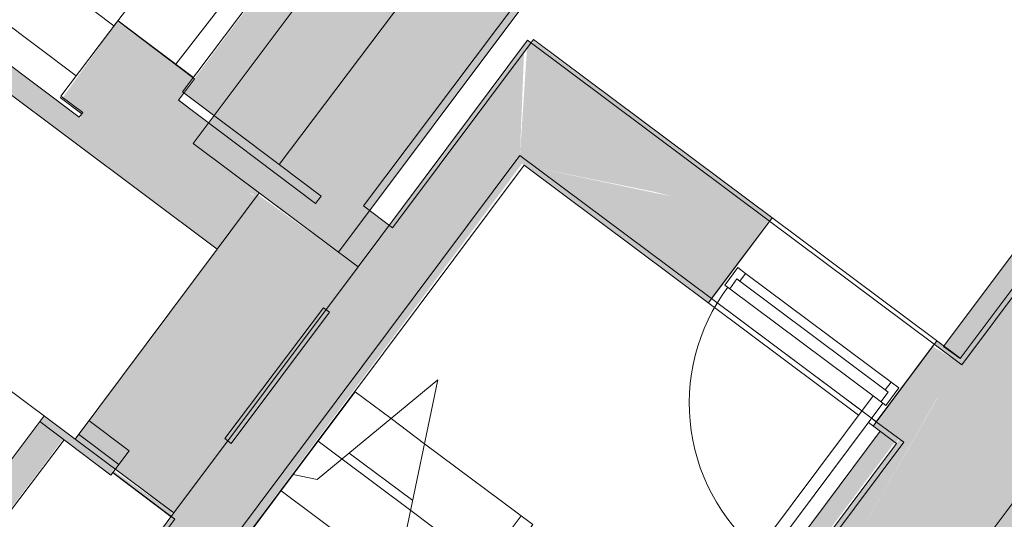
# Model space of a CAD drawing. Header units: millimetres. Extents: x -113904 to 3141, y -34200 to 59129.
# Tile 9 of 72: x -60078 to -56010, y -27416 to -25351. Entities that reach past the tile are written whole.
import ezdxf

# ---------------------------------------------------------------- set-up
doc = ezdxf.new("R2010")
doc.units = ezdxf.units.MM
doc.linetypes.add('Hidden', pattern=[7143.75, 4762.5, -2381.25])
doc.layers.add('0-1', color=7, linetype='Continuous', lineweight=5)
for name, color, linetype, lineweight, true_color in [('_Above_ Nosing Lines-1', 7, 'Continuous', 9, 0xaaaaaa), ('_Above_ Outlines-1', 7, 'Continuous', 9, 0xaaaaaa), ('_Above_ Riser Lines-1', 7, 'Continuous', 9, 0xaaaaaa), ('_Above_ Top Rails-1', 7, 'Continuous', 9, 0xaaaaaa), ('Columns-1', 7, 'Continuous', 9, 0xaaaaaa), ('Cut Marks-1', 7, 'Continuous', 9, 0xaaaaaa), ('Cut Pattern-1', 7, 'Continuous', 9, 0xd4d4d4), ('Cut Pattern-2', 7, 'Continuous', 5, 0xd4d4d4), ('Cut Pattern-3', 7, 'Continuous', 9, 0xaaaaaa), ('Doors-1', 7, 'Continuous', 9, 0xaaaaaa), ('Doors-2', 7, 'Hidden', 9, 0xaaaaaa), ('Floors-1', 7, 'Continuous', 9, 0xaaaaaa), ('Handrails-1', 7, 'Continuous', 9, 0xaaaaaa), ('Nosing Lines-1', 7, 'Continuous', 9, 0xaaaaaa), ('Outlines-1', 7, 'Continuous', 9, 0xaaaaaa), ('Plan Swing-1', 7, 'Continuous', 9, 0xaaaaaa), ('Rails-1', 7, 'Continuous', 9, 0xaaaaaa), ('Riser Lines-1', 7, 'Continuous', 9, 0xaaaaaa), ('Structural Columns-1', 7, 'Continuous', 5, 0xd4d4d4), ('Structural Columns-2', 7, 'Continuous', 9, 0xaaaaaa), ('Structural Framing-1', 7, 'Continuous', 9, 0xaaaaaa), ('Structural Framing-3', 7, 'Continuous', 9, 0xd4d4d4), ('Top Rails-1', 7, 'Continuous', 9, 0xaaaaaa), ('Wall Sweep - Cornice-1', 7, 'Continuous', 9, 0xaaaaaa), ('Walls-1', 7, 'Continuous', 9, 0xaaaaaa)]:
    doc.layers.add(name, color=color, linetype=linetype, lineweight=lineweight, true_color=true_color)

# ---------------------------------------------------------------- blocks, each defined once
blk = doc.blocks.new('MB-61L - MB-61L-8350345-SKEEM 2_ Korrus_Kunstikonkurss pildid')
at = {"layer": 'Structural Framing-3'}
blk.add_hatch(color=256, dxfattribs=at).paths.add_polyline_path([(-58759.9, -26312.7), (-51843.2, -17062.8), (-52443.8, -16613.6), (-59360.6, -25863.6), (-58936.4, -26180.7)])
at = {"layer": 'Structural Framing-1'}
for p, q in [((-52443.8, -16613.6), (-59360.6, -25863.6)), ((-58759.9, -26312.7), (-51843.2, -17062.8)), ((-59360.6, -25863.6), (-58759.9, -26312.7))]:
    blk.add_line(p, q, dxfattribs=at)
blk = doc.blocks.new('Concrete_Rectangular Beam - 980x950 mm-8768887-SKEEM 2_ Korrus_Kunstikonkurss pildid')
at = {"layer": 'Structural Framing-1'}
for p, q in [((6273.8, 490), (-6566.6, 490)), ((6273.8, 490), (6273.8, -490)), ((-6566.6, -490), (6273.8, -490))]:
    blk.add_line(p, q, dxfattribs=at)
blk = doc.blocks.new('M_Door-Opening - 850x2200 mm-9497829-SKEEM 2_ Korrus_Kunstikonkurss pildid')
at = {"layer": 'Doors-2'}
for p, q in [((-433.2, 200), (416.8, 200)), ((-433.2, -200), (416.8, -200))]:
    blk.add_line(p, q, dxfattribs=at)
blk = doc.blocks.new('22001_TP_EK_Cloud_rvt-1-SKEEM 2_ Korrus_Kunstikonkurss pildid')
at = {"layer": 'Cut Pattern-1'}
h = blk.add_hatch(color=256, dxfattribs=at)
h.paths.add_polyline_path([(-58645.3, -30918.6), (-58358.6, -30535.2), (-56284.5, -26909.8), (-56425.1, -27097.8), (-58598.2, -30837.6)])
h.paths.add_polyline_path([(-53951.6, -24044.3), (-49228.3, -18324.9), (-48844.6, -17796.5), (-53910, -23993.5)])
h = blk.add_hatch(color=256, dxfattribs=at)
h.paths.add_polyline_path([(-56442.2, -27085.1), (-56202.6, -26764.7), (-56305.7, -26701.4), (-56538.3, -27013.2), (-56442.2, -27085.1)])
h.paths.add_polyline_path([(-57219.4, -26503.9), (-56983.7, -26180.7), (-57979.5, -25436.1), (-58218.2, -25757.1), (-58204.8, -25767.1), (-57981.7, -25468.7), (-58010.8, -25912.1), (-57983, -25919.5), (-57383, -26082.1), (-57941.9, -25963.7), (-57232.4, -26494.2)])
blk.add_hatch(color=256, dxfattribs=at).paths.add_polyline_path([(-59843, -28362.3), (-58010.8, -25912.1), (-58219.1, -25756.4), (-60051.2, -28206.6)])
at = {"layer": 'Structural Columns-1'}
blk.add_hatch(color=256, dxfattribs=at).paths.add_polyline_path([(-59440.4, -27389.7), (-58679.8, -26372.6), (-59093.4, -26074.1), (-59848.8, -27084.3), (-59594.7, -27274.3)])
at = {"layer": 'Structural Columns-2'}
for p, q in [((-59088.3, -26067.2), (-59261.9, -26299.4)), ((-58679.8, -26372.6), (-59088.3, -26067.2)), ((-59440.4, -27389.7), (-58679.8, -26372.6)), ((-59848.8, -27084.3), (-59440.4, -27389.7))]:
    blk.add_line(p, q, dxfattribs=at)
at = {"layer": 'Walls-1'}
for p, q in [((-49220, -17462.2), (-56185.6, -26777.5)), ((-58645.3, -30918.6), (-48710, -17631.8)), ((-57979.5, -25436.1), (-58219.1, -25756.4)), ((-56979.9, -26183.6), (-57979.5, -25436.1)), ((-58219.1, -25756.4), (-58679.8, -26372.6)), ((-59843, -28362.3), (-58010.8, -25912.1)), ((-58010.8, -25912.1), (-57219.4, -26503.9)), ((-57219.4, -26503.9), (-56979.9, -26183.6)), ((-56979.5, -26183.9), (-56299.1, -26692.6)), ((-56598.3, -26968.3), (-57219, -26504.2)), ((-56299.1, -26692.6), (-56538.7, -27012.9)), ((-56185.6, -26777.5), (-56299.1, -26692.6)), ((-56538.7, -27012.9), (-56558.3, -26998.3)), ((-56538.7, -27012.9), (-56425.1, -27097.8)), ((-56425.1, -27097.8), (-59053.7, -30613.1)), ((-59440.4, -27389.7), (-60051.2, -28206.6))]:
    blk.add_line(p, q, dxfattribs=at)
at = {"layer": 'Doors-1', "rotation": 143.212424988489}
blk.add_blockref('M_Door-Opening - 850x2200 mm-9497829-SKEEM 2_ Korrus_Kunstikonkurss pildid', (-56765.8, -26593.4), dxfattribs=at)
at = {"layer": 'Structural Framing-1'}
blk.add_blockref('MB-61L - MB-61L-8350345-SKEEM 2_ Korrus_Kunstikonkurss pildid', (0, 0), dxfattribs=at)
at = {"layer": 'Structural Framing-1', "rotation": 323.2124249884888}
blk.add_blockref('Concrete_Rectangular Beam - 980x950 mm-8768887-SKEEM 2_ Korrus_Kunstikonkurss pildid', (-64579.8, -22934.8), dxfattribs=at)
blk = doc.blocks.new('SMA_D01_ 1-poolne - uus metalluks - 850x2200-12760767-SKEEM 2_ Korrus_Kunstikonkurss pildid')
at = {"layer": 'Doors-1'}
for p, q in [((-415, -120), (-415, -30)), ((-415, -30), (-375, -30)), ((-375, -30), (375, -30)), ((-375, -30), (-375, -70)), ((375, -70), (375, -30)), ((375, -30), (415, -30)), ((415, -30), (415, -120)), ((-390, -70), (-390, -120)), ((-375, -70), (-390, -70)), ((375, -70), (-375, -70)), ((390, -70), (375, -70)), ((390, -120), (390, -70)), ((-390, -120), (-415, -120)), ((-390, -120), (350, -120)), ((350, -120), (400, -120)), ((350, -920), (350, -120)), ((400, -120), (400, -920)), ((415, -120), (400, -120)), ((400, -920), (350, -920))]:
    blk.add_line(p, q, dxfattribs=at)
at = {"layer": 'Plan Swing-1'}
blk.add_arc((400, -120), 800, 180, 270, dxfattribs=at)
blk = doc.blocks.new('Railing - Railing-13028964-SKEEM 2_ Korrus_Kunstikonkurss pildid')
at = {"layer": 'Rails-1'}
for p, q in [((-55519.4, -28914.7), (-53900.4, -26749.7)), ((-55456.7, -28964.5), (-53836.4, -26797.6)), ((-56509.9, -31137.9), (-56579.3, -31098.2)), ((-56529.8, -31126.5), (-56550.7, -31114.6))]:
    blk.add_line(p, q, dxfattribs=at)
for points in [[(-56213.9, -30165), (-56164.3, -30013), (-56045.7, -29715.3), (-55812.3, -29295.1), (-55622.2, -29037.2), (-55519.4, -28914.7)], [(-56136.8, -30186.5), (-56088.2, -30037.9), (-55971.9, -29746.9), (-55743.3, -29336.3), (-55557.3, -29084.1), (-55456.7, -28964.5)], [(-56579.3, -31098.2), (-56496.2, -30952.6), (-56351.2, -30649.4), (-56251.8, -30328.3), (-56213.9, -30165)], [(-56509.9, -31137.9), (-56425.1, -30989.5), (-56277.2, -30680.3), (-56175.5, -30352.9), (-56136.8, -30186.5)]]:
    blk.add_open_spline(points, degree=3, dxfattribs=at)
blk = doc.blocks.new('Railing - Railing-13028968-SKEEM 2_ Korrus_Kunstikonkurss pildid')
at = {"layer": 'Rails-1'}
for p, q in [((-56754.1, -28562.2), (-54861.5, -26031.1)), ((-56688.9, -28608.5), (-54797.4, -26079)), ((-57373.6, -29851.7), (-57372.3, -29847.6)), ((-57351.3, -29857.5), (-57350.4, -29854.5)), ((-57352, -29860.6), (-57351.3, -29857.5)), ((-57328.5, -29865.6), (-57328.1, -29863.6)), ((-57296.2, -29872.4), (-57296.1, -29872)), ((-57296.1, -29872), (-57296, -29871.5)), ((-57551.9, -30542.8), (-57621.4, -30503.2)), ((-57580.6, -30526.5), (-57601.4, -30514.6))]:
    blk.add_line(p, q, dxfattribs=at)
for points in [[(-57372.3, -29847.6), (-57324.7, -29695.8), (-57214.9, -29396.9), (-57007.9, -28966.5), (-56843, -28694.1), (-56754.1, -28562.2)], [(-56801.4, -28783.7), (-56765.2, -28724.5), (-56727.6, -28666.1), (-56688.9, -28608.5)], [(-57124.2, -29407.6), (-57069.5, -29280.1), (-57009.3, -29154.9), (-56943.9, -29032.5)], [(-57296, -29871.5), (-57275.2, -29805.3), (-57253, -29739.6), (-57229.5, -29674.3)], [(-57621.4, -30503.2), (-57563.6, -30401.9), (-57463.7, -30190.3), (-57397.7, -29965.8), (-57373.6, -29851.7)], [(-57551.9, -30542.8), (-57492.4, -30438.6), (-57389.5, -30220.8), (-57321.2, -29989.8), (-57296.2, -29872.4)]]:
    blk.add_open_spline(points, degree=3, dxfattribs=at)
blk = doc.blocks.new('Top Rail Type - Top Rail_Internal_-13191762-SKEEM 2_ Korrus_Kunstikonkurss pildid')
at = {"layer": '_Above_ Top Rails-1'}
for p, q in [((-58023, -27424.4), (-58365.1, -27881.9)), ((-57958.2, -27437.9), (-58317.1, -27917.8)), ((-58365.1, -27881.9), (-58464.4, -28014.7)), ((-58317.1, -27917.8), (-58416.3, -28050.6)), ((-58416.3, -28050.6), (-58464.4, -28014.7))]:
    blk.add_line(p, q, dxfattribs=at)
at = {"layer": 'Top Rails-1'}
blk.add_line((-58006.3, -27402), (-58023, -27424.4), dxfattribs=at)
blk = doc.blocks.new('Handrail Type - Handrail_Internal_-17092443-SKEEM 2_ Korrus_Kunstikonkurss pildid')
at = {"layer": 'Handrails-1'}
for p, q in [((-53591, -26235.7), (-55565.7, -28876.6)), ((-55533.7, -28900.5), (-53559, -26259.7))]:
    blk.add_line(p, q, dxfattribs=at)
at = {"layer": 'Handrails-1', "flags": 128}
for points in [[(-53579.2, -26244.6), (-53575, -26247.7), (-53570.9, -26250.8)], [(-56271, -30146.5), (-56219.6, -29999.2), (-56162.2, -29854.1), (-56098.9, -29711.4), (-56029.8, -29571.5), (-55955.1, -29434.5), (-55874.8, -29300.7), (-55789.1, -29170.3), (-55698.1, -29043.6), (-55602.1, -28920.6), (-55565.7, -28876.6)], [(-55533.6, -28900.6), (-55631, -29021.4), (-55723.4, -29146.1), (-55810.6, -29274.6), (-55892.4, -29406.5), (-55968.8, -29541.6), (-56039.5, -29679.8), (-56104.4, -29820.8), (-56163.5, -29964.3), (-56216.7, -30110.1), (-56233, -30158.9)], [(-56631.4, -31068.5), (-56561.3, -30939.1), (-56496.7, -30806.8), (-56438, -30671.9), (-56385.2, -30534.5), (-56338.4, -30395), (-56297.7, -30253.6), (-56271.6, -30148.1)], [(-56232.7, -30157.1), (-56269, -30300.6), (-56311.5, -30442.4), (-56360.1, -30582.2), (-56414.6, -30719.9), (-56475.1, -30855), (-56541.3, -30987.4), (-56596.7, -31088.3)]]:
    blk.add_lwpolyline(points, dxfattribs=at)
at = {"layer": 'Handrails-1'}
for centre, major_axis, ratio in [((-55549.7, -28888.5), (-16, 12), 0.083787), ((-56252.1, -30152.6), (-19.5, 4.5), 0.083396)]:
    blk.add_ellipse(centre, major_axis=major_axis, ratio=ratio, start_param=1.308997, end_param=1.832596, dxfattribs=at)
blk.add_open_spline([(-56617.1, -31076.7), (-56616.4, -31077.1), (-56615, -31077.9), (-56612.9, -31079), (-56611.7, -31079.7), (-56611.1, -31080.1)], degree=3, knots=[-0.5555556, -0.5555556, -0.5555556, -0.5555556, -0.5138889, -0.4791667, -0.4444444, -0.4444444, -0.4444444, -0.4444444], dxfattribs=at)
blk = doc.blocks.new('Handrail Type - Handrail_Internal_-V245-SKEEM 2_ Korrus_Kunstikonkurss pildid')
at = {"layer": 'Handrails-1'}
for p, q in [((-55566.4, -28877.4), (-53591, -26235.7)), ((-53591, -26235.7), (-53559, -26259.7)), ((-55535, -28902.3), (-53559, -26259.7)), ((-56272, -30149.7), (-56233, -30158.7)), ((-56271.5, -30148), (-56233.5, -30160.4)), ((-56631.4, -31068.5), (-56596.7, -31088.3))]:
    blk.add_line(p, q, dxfattribs=at)
for points in [[(-56271.5, -30148), (-56221.2, -29993.6), (-56100.8, -29691.1), (-55863.8, -29264.1), (-55670.8, -29001.9), (-55566.4, -28877.4)], [(-56233.5, -30160.4), (-56183.7, -30007.5), (-56064.4, -29707.9), (-55829.7, -29285.1), (-55638.5, -29025.5), (-55535, -28902.3)], [(-56631.4, -31068.5), (-56549.6, -30925.2), (-56406.9, -30626.6), (-56309.1, -30310.5), (-56272, -30149.7)], [(-56596.7, -31088.3), (-56513.9, -30943.3), (-56369.5, -30641.2), (-56270.6, -30321.4), (-56233, -30158.7)]]:
    blk.add_open_spline(points, degree=3, dxfattribs=at)
blk = doc.blocks.new('Handrail Type - Handrail_Internal_-17092456-SKEEM 2_ Korrus_Kunstikonkurss pildid')
at = {"layer": 'Handrails-1'}
for p, q in [((-54423.9, -25612.9), (-56671.3, -28618.4)), ((-56639.3, -28642.3), (-54391.9, -25636.9))]:
    blk.add_line(p, q, dxfattribs=at)
at = {"layer": 'Handrails-1', "flags": 128}
for points in [[(-54412.1, -25621.8), (-54407.9, -25624.9), (-54403.8, -25628)], [(-57276, -29874.6), (-57220.2, -29707.7), (-57158.4, -29542.9), (-57090.6, -29380.4), (-57017, -29220.5), (-56937.7, -29063.4), (-56852.7, -28909.3), (-56762.2, -28758.3), (-56671.4, -28618.3)], [(-56639.3, -28642.3), (-56734.5, -28789.5), (-56824.2, -28940.1), (-56908.5, -29093.8), (-56987, -29250.5), (-57059.9, -29409.9), (-57126.8, -29571.9), (-57187.8, -29736.3), (-57237.8, -29886.6)], [(-57534.6, -30552.7), (-57476.6, -30444.8), (-57424.3, -30333.9), (-57377.9, -30220.5), (-57337.4, -30104.8), (-57303, -29987.2), (-57276.6, -29876.4)], [(-57237.5, -29884.8), (-57266.4, -30005), (-57301.4, -30123.5), (-57342.5, -30240.1), (-57389.6, -30354.4), (-57442.5, -30466.1), (-57499.8, -30572.6)]]:
    blk.add_lwpolyline(points, dxfattribs=at)
at = {"layer": 'Handrails-1'}
for centre, major_axis, ratio in [((-56655.3, -28630.4), (-16, 12), 0.081826), ((-57256.9, -29880.6), (-19.1, 6), 0.081675)]:
    blk.add_ellipse(centre, major_axis=major_axis, ratio=ratio, start_param=1.308997, end_param=1.832596, dxfattribs=at)
blk.add_open_spline([(-57520.2, -30560.9), (-57519.5, -30561.4), (-57518.1, -30562.1), (-57516, -30563.3), (-57514.8, -30564), (-57514.2, -30564.4)], degree=3, knots=[-0.5555556, -0.5555556, -0.5555556, -0.5555556, -0.5138889, -0.4791667, -0.4444444, -0.4444444, -0.4444444, -0.4444444], dxfattribs=at)
blk = doc.blocks.new('Handrail Type - Handrail_Internal_-V246-SKEEM 2_ Korrus_Kunstikonkurss pildid')
at = {"layer": 'Handrails-1'}
for p, q in [((-56672.6, -28620.1), (-54423.9, -25612.9)), ((-54423.9, -25612.9), (-54391.9, -25636.9)), ((-56639.9, -28643.2), (-54391.9, -25636.9)), ((-57276.9, -29878), (-57237.8, -29886.4)), ((-57276.5, -29876.2), (-57238.3, -29888.2)), ((-57534.6, -30552.7), (-57499.8, -30572.6))]:
    blk.add_line(p, q, dxfattribs=at)
for points in [[(-57276.5, -29876.2), (-57229.9, -29727.9), (-57122.6, -29435.9), (-56920.4, -29015.2), (-56759.3, -28749), (-56672.6, -28620.1)], [(-57238.3, -29888.2), (-57192.2, -29741.2), (-57085.9, -29451.8), (-56885.5, -29034.9), (-56725.9, -28771), (-56639.9, -28643.2)], [(-57534.6, -30552.7), (-57474.6, -30447.8), (-57371, -30228.7), (-57302.2, -29996.2), (-57276.9, -29878)], [(-57499.8, -30572.6), (-57439, -30466.1), (-57333.9, -30243.8), (-57263.9, -30008.1), (-57238.2, -29888.2)]]:
    blk.add_open_spline(points, degree=3, dxfattribs=at)

msp = doc.modelspace()

# ---------------------------------------------------------------- hatches: boundary and pattern name
at = {"layer": 'Cut Pattern-1'}
for points in [[(-59273.7, -25747.4), (-52509.7, -16701.7), (-52612, -16635), (-59399.9, -25652.4), (-59360.6, -25682)], [(-59288.5, -26279.6), (-59231.5, -26203.4), (-69492.7, -18530.5), (-69545.2, -18610), (-59351.3, -26232.6)], [(-59731.1, -28275.8), (-58002.4, -25946.3), (-58024.2, -25930), (-59761.4, -28253.1), (-59735.3, -28272.7)], [(-59220.6, -26244.1), (-59100.8, -26083.9), (-59129.6, -26067.2), (-59247.1, -26224.3), (-59231.5, -26235.9)], [(-59261.9, -26299.4), (-59220.6, -26244.1), (-59247.1, -26224.3), (-59288.5, -26279.6)]]:
    msp.add_hatch(color=256, dxfattribs=at).paths.add_polyline_path(points)
h = msp.add_hatch(color=256, dxfattribs=at)
h.paths.add_polyline_path([(-58645.3, -30918.6), (-56374.5, -27030.1), (-56283.2, -26909.8), (-58384.9, -30570.3), (-58598.2, -30855.6)])
h.paths.add_polyline_path([(-58598.2, -30953.7), (-48580, -17556), (-48710, -17529.7), (-48710, -16780.1), (-49197, -17431.3), (-49227.1, -17436.2), (-59070.8, -30600.4), (-58599, -30953.2)])
h.paths.add_polyline_path([(-53951.6, -24044.3), (-48833.2, -17796.5), (-49382.6, -18525.5), (-53909.5, -23993.5)])
h = msp.add_hatch(color=256, dxfattribs=at)
h.paths.add_polyline_path([(-56455.5, -27103), (-56447, -27081.5), (-56538.7, -27013.8), (-56551.7, -27031.2), (-56455.6, -27103)])
h.paths.add_polyline_path([(-56202.6, -26764.8), (-56194.8, -26750.6), (-56288.2, -26678.8), (-56294.9, -26695.8), (-56202.6, -26764.7)])
h.paths.add_polyline_path([(-57232.4, -26522.1), (-56968.9, -26169.7), (-57957.3, -25436.1), (-57956.3, -25453.5), (-56979.9, -26183.6), (-57219.4, -26503.9), (-57941.9, -25963.7), (-57383, -26077.4), (-58010.8, -25912.1), (-58024.2, -25930), (-57256.7, -26503.9)])
h.paths.add_polyline_path([(-58010.8, -25912.1), (-57994, -25485.1), (-58204.8, -25767.1), (-58055.3, -25878.9)])
at = {"layer": 'Cut Pattern-2'}
h = msp.add_hatch(color=256, dxfattribs=at)
h.paths.add_polyline_path([(-59451.4, -27404.4), (-59449, -27383.3), (-59688.1, -27216.9), (-59686.1, -27227.5), (-59470.8, -27389.7)])
h.paths.add_polyline_path([(-60259.5, -26795.4), (-60255.9, -26779.9), (-60569.2, -26545.6), (-60569.1, -26562.1), (-60263.3, -26792.5)])
h.paths.add_polyline_path([(-58679.8, -26372.6), (-58551.4, -26200.8), (-58631.2, -26140.6), (-58759.9, -26312.7), (-58681.1, -26371.6)])
h.paths.add_polyline_path([(-59231.5, -26203.4), (-59123.2, -26067.2), (-59100.8, -26083.9), (-59093.4, -26063.3), (-59357.7, -25859.7), (-59297.1, -25778.4), (-59419.2, -25680.3), (-59360.7, -25590.9), (-59675, -25358.9), (-59899.4, -25673.3), (-59821.3, -25740.2), (-59826.4, -25758.6), (-59247.1, -26191.8)])
at = {"layer": 'Cut Pattern-3'}
for points in [[(-56193, -26752), (-49304.5, -17539.7), (-49315.2, -17413), (-56260.7, -26701.4), (-56193.1, -26751.9)], [(-59700.6, -27233.5), (-59688.1, -27204.5), (-59976.4, -26988.9), (-59993.8, -27011.9), (-59700.7, -27233.5)], [(-61509.7, -29225.4), (-59898.1, -27084.3), (-59993.8, -27011.9), (-61602, -29156.4)], [(-59070.8, -30600.4), (-56462.5, -27097.8), (-56523.2, -27052.4), (-59131.4, -30555.1), (-59071.5, -30599.8)]]:
    msp.add_hatch(color=256, dxfattribs=at).paths.add_polyline_path(points)

# ---------------------------------------------------------------- linework, layer by layer
at = {"layer": '_Above_ Nosing Lines-1'}
for p, q in [((-58462.2, -27379.5), (-58746, -27167.3)), ((-58519.7, -27654.9), (-58997.2, -27297.8))]:
    msp.add_line(p, q, dxfattribs=at)
at = {"layer": '_Above_ Outlines-1'}
for p, q in [((-58404.8, -27104), (-58543.6, -27000.2)), ((-58947.6, -27231.5), (-59149.9, -27502.1))]:
    msp.add_line(p, q, dxfattribs=at)
at = {"layer": '_Above_ Riser Lines-1'}
for p, q in [((-58404.8, -27104), (-58543.6, -27000.2)), ((-58462.2, -27379.5), (-58746, -27167.3)), ((-58519.7, -27654.9), (-58997.2, -27297.8))]:
    msp.add_line(p, q, dxfattribs=at)
at = {"layer": 'Columns-1'}
for p, q in [((-59360, -25589.9), (-59670.9, -25355.6)), ((-59910.3, -25673.2), (-59821.3, -25740.2)), ((-59452.1, -27405.4), (-59688.1, -27227.5))]:
    msp.add_line(p, q, dxfattribs=at)
at = {"layer": 'Cut Marks-1'}
for p, q in [((-58848.7, -27252.1), (-58349.7, -26840)), ((-58349.7, -26840), (-58556.1, -27829.4)), ((-58947.6, -27231.5), (-58848.7, -27252.1))]:
    msp.add_line(p, q, dxfattribs=at)
at = {"layer": 'Floors-1'}
for p, q in [((-58987.3, -24464.3), (-59672.7, -25355.8)), ((-58750.4, -24648.4), (-59432.3, -25535.4)), ((-58716.2, -27142.7), (-58453.8, -27338.9))]:
    msp.add_line(p, q, dxfattribs=at)
at = {"layer": 'Nosing Lines-1'}
for p, q in [((-59844.5, -25584), (-60685.9, -24951.5)), ((-58746, -27167.3), (-58844.5, -27093.6)), ((-58225.6, -27556.4), (-58462.2, -27379.5))]:
    msp.add_line(p, q, dxfattribs=at)
at = {"layer": 'Outlines-1'}
for p, q in [((-59688.1, -25376.3), (-60529.7, -24743.7)), ((-59821.4, -25740.1), (-59832.1, -25754.3)), ((-58691.8, -26889.4), (-58844.5, -27093.6)), ((-58543.6, -27000.2), (-58691.8, -26889.4)), ((-58844.5, -27093.6), (-58947.6, -27231.5)), ((-57958.2, -27437.9), (-58404.8, -27104))]:
    msp.add_line(p, q, dxfattribs=at)
at = {"layer": 'Riser Lines-1'}
for p, q in [((-59688.1, -25376.3), (-60529.7, -24743.7)), ((-59844.5, -25584), (-60685.9, -24951.5)), ((-58543.6, -27000.2), (-58691.8, -26889.4)), ((-58746, -27167.3), (-58844.5, -27093.6)), ((-57958.2, -27437.9), (-58404.8, -27104)), ((-58225.6, -27556.4), (-58462.2, -27379.5))]:
    msp.add_line(p, q, dxfattribs=at)
at = {"layer": 'Wall Sweep - Cornice-1'}
for p, q in [((-52607, -16628.3), (-59404.5, -25648.9)), ((-59404.5, -25648.9), (-59005.1, -25949.8))]:
    msp.add_line(p, q, dxfattribs=at)
at = {"layer": 'Walls-1'}
for p, q in [((-52207.6, -16929.3), (-59005.1, -25949.8)), ((-58657.9, -26120.5), (-51969.6, -17244.7)), ((-49304.5, -17398.6), (-56260.7, -26701.4)), ((-56193, -26752), (-49220, -17426.7)), ((-59832, -25754.4), (-69492.7, -18530.5)), ((-59672.7, -25355.8), (-59907.4, -25667.3)), ((-59684.1, -25370.8), (-59672.7, -25355.8)), ((-59355.1, -25595.2), (-59672.7, -25355.8)), ((-57954.7, -25432.6), (-58537.1, -26211.5)), ((-56192.1, -26750.6), (-57954.7, -25432.6)), ((-59422.1, -25684.1), (-59355.1, -25595.2)), ((-59907.4, -25667.3), (-59817.4, -25735.1)), ((-58855.1, -26111.4), (-59422.1, -25684.1)), ((-59817.4, -25735.1), (-59832, -25754.4)), ((-59005.1, -25949.8), (-58831.8, -26080.5)), ((-60078.4, -28740.3), (-57994, -25952.7)), ((-57994, -25952.7), (-56611.7, -26986.2)), ((-58831.8, -26080.5), (-58855.1, -26111.4)), ((-58537.1, -26211.5), (-58657.9, -26120.5)), ((-57232.4, -26522.1), (-56968.9, -26169.7)), ((-59230.2, -27082.7), (-58822.5, -26541.7)), ((-58797.9, -26560.2), (-59203.6, -27102.8)), ((-58822.5, -26541.7), (-58797.9, -26560.2)), ((-56288.2, -26678.8), (-56551.7, -27031.2)), ((-56260.7, -26701.4), (-56193, -26752)), ((-59976.4, -26988.9), (-61678, -29240.7)), ((-59625.3, -27133.8), (-59791.8, -27008)), ((-59993.8, -27011.9), (-59700.6, -27233.5)), ((-56455.5, -27103), (-56571.7, -27016.2)), ((-61578.3, -29316.1), (-59894.1, -27087.3)), ((-59834.3, -27064.9), (-59667.6, -27189.6)), ((-59203.6, -27102.8), (-59230.2, -27082.7)), ((-56523.2, -27052.4), (-59087.8, -30482.1)), ((-56455.5, -27103), (-59070.8, -30600.4)), ((-59070.8, -30600.4), (-56455.5, -27103)), ((-59700.6, -27233.5), (-59625.3, -27133.8)), ((-59667.6, -27189.6), (-59692.5, -27222.7)), ((-59692.5, -27222.7), (-59437.1, -27415.1)), ((-59437.1, -27415.1), (-59955.3, -28108.1))]:
    msp.add_line(p, q, dxfattribs=at)

# ---------------------------------------------------------------- block references
at = {"layer": '0-1'}
msp.add_blockref('22001_TP_EK_Cloud_rvt-1-SKEEM 2_ Korrus_Kunstikonkurss pildid', (0, 0), dxfattribs=at)
at = {"layer": '_Above_ Top Rails-1'}
msp.add_blockref('Top Rail Type - Top Rail_Internal_-13191762-SKEEM 2_ Korrus_Kunstikonkurss pildid', (0, 0), dxfattribs=at)
at = {"layer": 'Doors-1', "rotation": 323.2124249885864}
msp.add_blockref('SMA_D01_ 1-poolne - uus metalluks - 850x2200-12760767-SKEEM 2_ Korrus_Kunstikonkurss pildid', (-56760.3, -26600.5), dxfattribs=at)
at = {"layer": 'Handrails-1'}
for name in ['Handrail Type - Handrail_Internal_-17092456-SKEEM 2_ Korrus_Kunstikonkurss pildid', 'Handrail Type - Handrail_Internal_-V246-SKEEM 2_ Korrus_Kunstikonkurss pildid', 'Handrail Type - Handrail_Internal_-17092443-SKEEM 2_ Korrus_Kunstikonkurss pildid', 'Handrail Type - Handrail_Internal_-V245-SKEEM 2_ Korrus_Kunstikonkurss pildid']:
    msp.add_blockref(name, (0, 0), dxfattribs=at)
at = {"layer": 'Rails-1'}
for name in ['Railing - Railing-13028968-SKEEM 2_ Korrus_Kunstikonkurss pildid', 'Railing - Railing-13028964-SKEEM 2_ Korrus_Kunstikonkurss pildid']:
    msp.add_blockref(name, (0, 0), dxfattribs=at)

doc.saveas('drawing.dxf')
